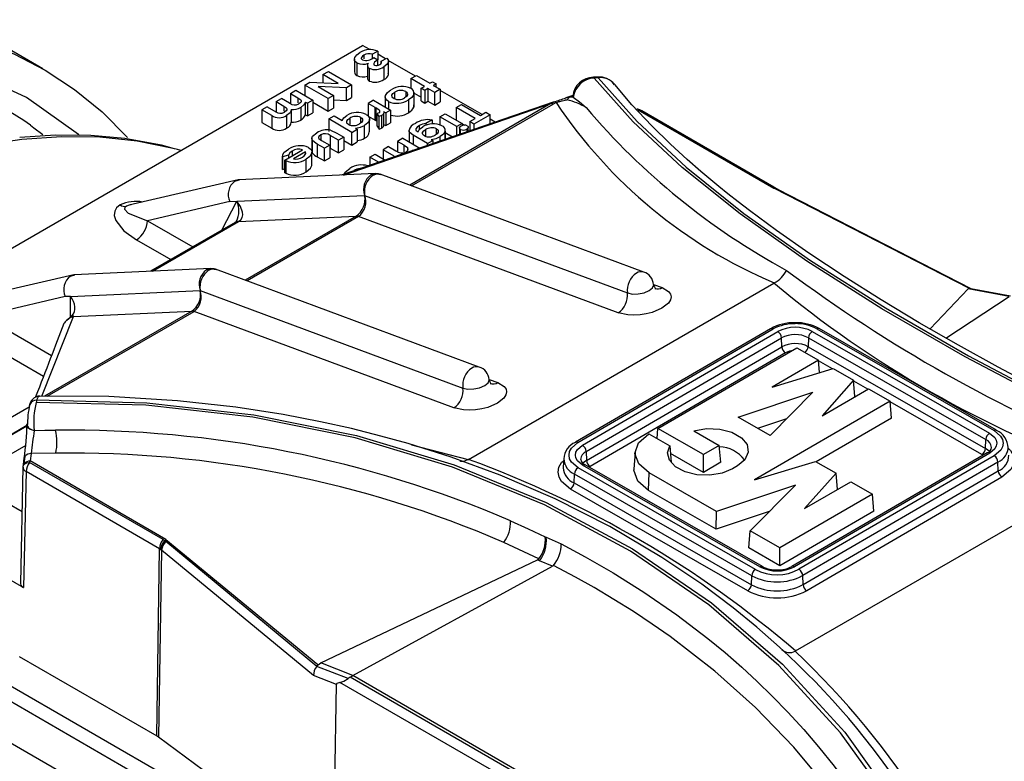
# Model space of a CAD drawing. Header units: inches. Extents: x 0 to 44, y 0 to 34.
# Tile 12 of 18: x 31.4 to 35.2, y 28.3 to 31.1. Entities that reach past the tile are written whole.
import ezdxf

# ---------------------------------------------------------------- set-up
doc = ezdxf.new("R2010")
doc.units = ezdxf.units.IN
doc.header["$LTSCALE"] = 4
doc.header["$MEASUREMENT"] = 0

msp = doc.modelspace()

# ---------------------------------------------------------------- linework, layer by layer
for p, q in [((31.4985, 30.914), (31.1226, 31.131)), ((30.1163, 29.5038), (32.7137, 31.0032)), ((32.7414, 30.9872), (32.7137, 31.0032)), ((32.772, 30.9813), (32.7516, 30.9696)), ((32.772, 30.9813), (32.772, 30.9486)), ((32.6833, 30.9509), (32.6833, 30.9027)), ((32.6929, 30.9367), (32.6929, 30.8885)), ((32.719, 30.9664), (32.719, 30.952)), ((32.7516, 30.9547), (32.7516, 30.9696)), ((32.7572, 30.9571), (32.772, 30.9486)), ((32.8014, 30.9525), (32.772, 30.9695)), ((32.772, 30.9278), (32.772, 30.9486)), ((32.7856, 30.9434), (32.806, 30.9552)), ((32.7856, 30.9364), (32.7856, 30.9434)), ((32.9154, 30.8868), (32.8119, 30.9465)), ((32.8126, 30.9413), (32.8126, 30.9456)), ((32.8127, 30.8928), (32.8127, 30.9411)), ((32.5637, 30.8925), (32.5841, 30.9043)), ((32.5841, 30.9043), (32.6725, 30.8533)), ((32.7328, 30.9261), (32.7328, 30.8778)), ((32.7397, 30.9162), (32.7397, 30.868)), ((32.7953, 30.9215), (32.7953, 30.8733)), ((32.4946, 30.8526), (32.5137, 30.8637)), ((32.5137, 30.8637), (32.6217, 30.859)), ((32.6217, 30.859), (32.5637, 30.8925)), ((32.5637, 30.8925), (32.5637, 30.8615)), ((32.8127, 30.8928), (32.812, 30.8974)), ((32.8984, 30.877), (32.9188, 30.8887)), ((32.9494, 30.8475), (32.8984, 30.877)), ((32.8984, 30.877), (32.8984, 30.8398)), ((32.9188, 30.8887), (32.9698, 30.8593)), ((32.9698, 30.8593), (32.98, 30.8652)), ((32.98, 30.8652), (32.9936, 30.8573)), ((33.6081, 30.8828), (33.593, 30.882)), ((33.6098, 30.88), (33.5947, 30.8791)), ((32.4397, 30.8209), (32.4601, 30.8327)), ((32.4601, 30.8327), (32.5247, 30.7954)), ((32.4946, 30.8526), (32.4946, 30.8128)), ((32.583, 30.8016), (32.4946, 30.8526)), ((32.6535, 30.8423), (32.5452, 30.8469)), ((32.5452, 30.8469), (32.6034, 30.8134)), ((32.6725, 30.8533), (32.6535, 30.8423)), ((32.6535, 30.7941), (32.6535, 30.8423)), ((32.6725, 30.8533), (32.6725, 30.805)), ((32.8369, 30.7999), (32.8369, 30.8257)), ((32.8782, 30.8279), (32.8782, 30.8071)), ((32.9099, 30.7775), (32.9099, 30.8257)), ((32.9369, 30.8403), (32.9494, 30.8475)), ((32.9505, 30.8325), (32.9369, 30.8403)), ((32.9369, 30.7921), (32.9369, 30.8403)), ((32.963, 30.8397), (32.9505, 30.8325)), ((32.9505, 30.8325), (32.9505, 30.7843)), ((32.9891, 30.8246), (32.963, 30.8397)), ((32.963, 30.8397), (32.963, 30.7915)), ((32.9936, 30.8573), (32.9834, 30.8514)), ((32.9834, 30.8514), (33.0095, 30.8364)), ((33.0095, 30.8364), (32.9891, 30.8246)), ((32.9891, 30.7764), (32.9891, 30.8246)), ((32.9936, 30.8456), (32.9936, 30.8573)), ((33.0095, 30.8364), (33.0095, 30.7882)), ((33.1687, 30.7405), (33.0095, 30.8324)), ((32.3853, 30.7895), (32.4057, 30.8013)), ((32.3853, 30.7895), (32.4142, 30.7729)), ((32.3853, 30.7895), (32.3853, 30.7504)), ((32.4367, 30.7834), (32.4057, 30.8013)), ((32.4397, 30.8209), (32.4682, 30.8045)), ((32.4397, 30.8209), (32.4397, 30.7819)), ((32.4682, 30.8045), (32.4682, 30.7845)), ((32.4966, 30.7881), (32.5043, 30.7837)), ((32.4966, 30.7399), (32.4966, 30.7881)), ((32.5247, 30.7954), (32.5043, 30.7837)), ((32.5247, 30.7954), (32.5247, 30.7472)), ((32.5247, 30.787), (32.583, 30.7534)), ((32.6034, 30.8134), (32.583, 30.8016)), ((32.583, 30.7534), (32.583, 30.8016)), ((32.6034, 30.8134), (32.6034, 30.7651)), ((32.6034, 30.7962), (32.6535, 30.7941)), ((33.4436, 30.7887), (32.6334, 30.5103)), ((32.6535, 30.7941), (32.6725, 30.805)), ((32.7558, 30.7947), (32.7354, 30.7829)), ((32.7558, 30.7947), (32.8204, 30.7574)), ((32.8008, 30.8073), (32.8008, 30.7687)), ((32.8124, 30.79), (32.8124, 30.762)), ((32.8894, 30.7959), (32.8894, 30.7476)), ((32.9092, 30.8173), (32.9092, 30.7691)), ((32.9099, 30.8221), (32.9369, 30.8065)), ((32.9369, 30.7921), (32.9505, 30.7843)), ((32.9505, 30.7843), (32.963, 30.7915)), ((32.963, 30.7915), (32.9891, 30.7764)), ((32.9891, 30.7764), (33.0095, 30.7882)), ((33.4304, 30.7819), (33.4428, 30.7884)), ((33.5141, 30.8129), (33.4873, 30.8037)), ((33.502, 30.8065), (33.5141, 30.8106)), ((33.5144, 30.8072), (33.502, 30.8065)), ((33.5141, 30.8106), (33.5144, 30.8072)), ((32.3513, 30.7699), (32.3309, 30.7581)), ((32.3685, 30.7365), (32.3309, 30.7581)), ((32.3309, 30.7581), (32.3309, 30.7099)), ((32.3513, 30.7699), (32.3838, 30.7512)), ((32.4142, 30.7729), (32.4142, 30.753)), ((32.4426, 30.76), (32.4426, 30.7118)), ((32.4788, 30.7676), (32.4788, 30.7194)), ((32.5043, 30.7837), (32.5043, 30.7354)), ((32.583, 30.7534), (32.6034, 30.7651)), ((32.6412, 30.5107), (33.4304, 30.7819)), ((32.7616, 30.7678), (32.7354, 30.7829)), ((32.7354, 30.7829), (32.7354, 30.7347)), ((32.7616, 30.7678), (32.7648, 30.766)), ((32.7616, 30.7196), (32.7616, 30.7678)), ((32.7648, 30.766), (32.7648, 30.7178)), ((32.7944, 30.7515), (32.8023, 30.7469)), ((32.8204, 30.7574), (32.8023, 30.7469)), ((32.8204, 30.7574), (32.8204, 30.7092)), ((33.4304, 30.7819), (32.8937, 30.472)), ((32.9003, 30.4696), (33.4388, 30.7804)), ((32.9092, 30.7691), (32.9096, 30.7775)), ((33.0702, 30.7673), (33.0906, 30.7791)), ((33.1427, 30.7255), (33.0702, 30.7673)), ((33.0702, 30.7673), (33.0702, 30.7197)), ((33.0906, 30.7791), (33.1631, 30.7373)), ((33.1631, 30.7373), (33.1835, 30.749)), ((33.1835, 30.749), (33.1993, 30.7399)), ((33.4509, 30.7857), (33.4388, 30.7804)), ((33.7581, 30.7611), (33.7579, 30.7612)), ((33.7657, 30.7596), (33.76, 30.7612)), ((33.763, 30.7589), (34.279, 30.4609)), ((33.7685, 30.7578), (33.763, 30.7589)), ((33.7685, 30.7578), (33.765, 30.7597)), ((33.7685, 30.7578), (34.2762, 30.4647)), ((34.279, 30.464), (33.7761, 30.7544)), ((32.3685, 30.7365), (32.3685, 30.6882)), ((32.4255, 30.7368), (32.4255, 30.6886)), ((32.4966, 30.7399), (32.5043, 30.7354)), ((32.5043, 30.7354), (32.5247, 30.7472)), ((32.5854, 30.7238), (32.6058, 30.7355)), ((32.6738, 30.6727), (32.5854, 30.7238)), ((32.5854, 30.7238), (32.5854, 30.6755)), ((32.6058, 30.7355), (32.6369, 30.7176)), ((32.6654, 30.7268), (32.6654, 30.7027)), ((32.7074, 30.7085), (32.7074, 30.7292)), ((32.7354, 30.7347), (32.7616, 30.7196)), ((32.7404, 30.6749), (32.7404, 30.7231)), ((32.7616, 30.7196), (32.7648, 30.7178)), ((32.7648, 30.7178), (32.7696, 30.7148)), ((32.7768, 30.7466), (32.7696, 30.7441)), ((32.7769, 30.7328), (32.7696, 30.7441)), ((32.7696, 30.6959), (32.7696, 30.7441)), ((32.7864, 30.7364), (32.7769, 30.7328)), ((32.7769, 30.6846), (32.7769, 30.7328)), ((32.7864, 30.7364), (32.7864, 30.6882)), ((32.7949, 30.6977), (32.7949, 30.7459)), ((32.8023, 30.7469), (32.8023, 30.6987)), ((32.9787, 30.7198), (32.9554, 30.7063)), ((32.9787, 30.7198), (32.9787, 30.7048)), ((33.0085, 30.7318), (33.0289, 30.7435)), ((33.0085, 30.7318), (33.0085, 30.7016)), ((33.0731, 30.6945), (33.0085, 30.7318)), ((33.0289, 30.7435), (33.0935, 30.7062)), ((33.1223, 30.7137), (33.1427, 30.7255)), ((33.1223, 30.7137), (33.1223, 30.6783)), ((33.1381, 30.7045), (33.1223, 30.7137)), ((33.1993, 30.7399), (33.1381, 30.7045)), ((33.1993, 30.7048), (33.1993, 30.7399)), ((33.2189, 30.7115), (33.1993, 30.7228)), ((32.3309, 30.7099), (32.3685, 30.6882)), ((32.5924, 30.681), (32.6161, 30.6702)), ((32.6738, 30.6727), (32.6942, 30.6845)), ((32.6869, 30.6887), (32.6942, 30.6845)), ((32.6942, 30.6845), (32.6942, 30.6363)), ((32.7217, 30.6509), (32.7217, 30.6991)), ((32.7696, 30.6959), (32.7769, 30.6846)), ((32.7769, 30.6846), (32.7864, 30.6882)), ((32.7944, 30.7033), (32.8023, 30.6987)), ((32.8023, 30.6987), (32.8204, 30.7092)), ((32.891, 30.679), (32.891, 30.6363)), ((32.9303, 30.6834), (32.9303, 30.6984)), ((32.9538, 30.6832), (32.9538, 30.6598)), ((32.9554, 30.7063), (32.9554, 30.6994)), ((32.9958, 30.6663), (32.9958, 30.6863)), ((33.0281, 30.6768), (33.0281, 30.646)), ((33.0283, 30.6834), (33.0283, 30.6842)), ((33.0283, 30.646), (33.0283, 30.679)), ((33.0935, 30.7062), (33.0731, 30.6945)), ((33.0731, 30.6614), (33.0731, 30.6945)), ((33.0833, 30.6899), (33.0833, 30.6649)), ((33.0872, 30.6663), (33.0872, 30.6837)), ((33.0935, 30.7062), (33.0935, 30.6977)), ((33.0935, 30.7056), (33.1028, 30.7003)), ((33.1105, 30.6847), (33.1105, 30.6743)), ((33.1162, 30.6762), (33.1162, 30.6918)), ((33.1381, 30.7045), (33.1381, 30.6838)), ((32.5218, 30.6537), (32.5218, 30.6055)), ((32.5224, 30.6432), (32.5224, 30.595)), ((32.5475, 30.6499), (32.558, 30.6423)), ((32.5549, 30.663), (32.5549, 30.6445)), ((32.558, 30.6423), (32.5895, 30.6241)), ((32.6224, 30.643), (32.5914, 30.6609)), ((32.5914, 30.6609), (32.5914, 30.6127)), ((32.6161, 30.6702), (32.6428, 30.6548)), ((32.6428, 30.6548), (32.6224, 30.643)), ((32.6224, 30.5948), (32.6224, 30.643)), ((32.6428, 30.6548), (32.6428, 30.6066)), ((32.6428, 30.6424), (32.6738, 30.6245)), ((32.6738, 30.6245), (32.6738, 30.6727)), ((32.6738, 30.6245), (32.6942, 30.6363)), ((32.8671, 30.6501), (32.8467, 30.6383)), ((32.8724, 30.6235), (32.8467, 30.6383)), ((32.8467, 30.6383), (32.8467, 30.5993)), ((32.8671, 30.6501), (32.9317, 30.6128)), ((32.9616, 30.6301), (32.9065, 30.6619)), ((32.9065, 30.6619), (32.9065, 30.6274)), ((32.9616, 30.6301), (32.982, 30.6419)), ((32.9748, 30.646), (32.982, 30.6419)), ((32.982, 30.6419), (32.982, 30.6301)), ((33.0098, 30.6397), (33.0098, 30.6566)), ((33.0283, 30.6721), (33.0566, 30.6558)), ((32.0228, 30.6044), (32.01, 30.6078)), ((32.4191, 30.5676), (32.4859, 30.6061)), ((32.4463, 30.6016), (32.4463, 30.5833)), ((32.5691, 30.6123), (32.542, 30.628)), ((32.542, 30.628), (32.542, 30.5797)), ((32.5895, 30.6241), (32.5691, 30.6123)), ((32.5691, 30.5641), (32.5691, 30.6123)), ((32.5895, 30.6241), (32.5895, 30.5758)), ((32.5895, 30.6136), (32.5914, 30.6127)), ((32.5914, 30.6127), (32.6224, 30.5948)), ((32.6224, 30.5948), (32.6428, 30.6066)), ((32.8127, 30.6187), (32.7923, 30.6069)), ((32.8347, 30.5825), (32.7923, 30.6069)), ((32.7923, 30.6069), (32.7923, 30.5724)), ((32.8127, 30.6187), (32.8408, 30.6025)), ((32.8724, 30.6235), (32.8847, 30.6153)), ((32.8724, 30.5983), (32.8724, 30.6235)), ((32.8847, 30.6153), (32.8847, 30.603)), ((32.9061, 30.604), (32.9043, 30.6051)), ((32.9043, 30.6051), (32.9043, 30.6034)), ((32.9616, 30.6231), (32.9616, 30.6301)), ((32.4092, 30.5826), (32.4092, 30.5343)), ((32.4331, 30.5862), (32.4093, 30.5797)), ((32.4093, 30.5315), (32.4093, 30.5797)), ((32.4221, 30.5658), (32.4191, 30.5676)), ((32.4191, 30.5194), (32.4191, 30.5676)), ((32.4221, 30.5658), (32.4221, 30.5176)), ((32.4331, 30.5862), (32.4331, 30.5756)), ((32.4973, 30.5983), (32.4519, 30.5721)), ((32.4973, 30.5892), (32.4973, 30.5983)), ((32.5001, 30.5229), (32.5001, 30.5712)), ((32.5212, 30.549), (32.5212, 30.5972)), ((32.542, 30.5797), (32.5691, 30.5641)), ((32.5691, 30.5641), (32.5895, 30.5758)), ((32.742, 30.5779), (32.7624, 30.5897)), ((32.7748, 30.5589), (32.742, 30.5779)), ((32.742, 30.5779), (32.742, 30.5477)), ((32.7624, 30.5897), (32.8004, 30.5677)), ((32.8347, 30.5795), (32.8347, 30.5825)), ((32.4097, 30.5343), (32.4093, 30.5315)), ((32.4093, 30.5315), (32.4191, 30.5342)), ((32.6804, 30.528), (32.6804, 30.5265)), ((32.2411, 30.492), (31.8258, 30.3959)), ((32.2289, 30.4874), (32.246, 30.4925)), ((32.763, 30.5163), (32.2425, 30.4924)), ((32.4191, 30.5194), (32.4221, 30.5176)), ((33.7838, 30.1418), (32.7806, 30.514)), ((34.2762, 30.4647), (34.2827, 30.4611)), ((34.279, 30.4609), (34.2827, 30.4611)), ((35.0206, 30.0803), (34.279, 30.4609)), ((34.2835, 30.4607), (34.279, 30.4609)), ((34.2827, 30.4611), (34.2835, 30.4607)), ((34.2827, 30.4611), (34.2869, 30.4597)), ((34.2886, 30.458), (34.2835, 30.4607)), ((34.2835, 30.4607), (34.2876, 30.4593)), ((34.2886, 30.458), (35.028, 30.0789)), ((32.2364, 30.4108), (32.7222, 30.4331)), ((32.7222, 30.4331), (33.7215, 30.0623)), ((31.8343, 30.3975), (31.8264, 30.396)), ((32.2091, 30.4095), (31.8958, 30.3371)), ((32.1784, 30.3007), (32.2364, 30.4108)), ((32.2091, 30.4095), (32.2364, 30.4108)), ((31.8958, 30.3371), (32.0686, 30.2373)), ((32.2428, 30.3341), (32.6904, 30.3547)), ((32.6904, 30.3547), (32.2681, 30.1109)), ((32.6988, 30.3532), (32.2747, 30.1084)), ((33.687, 29.9865), (32.6988, 30.3532)), ((32.2299, 30.3304), (31.908, 30.1446)), ((31.9152, 30.1449), (32.2428, 30.3341)), ((32.2342, 30.3351), (32.2299, 30.3304)), ((31.8541, 30.2647), (31.9851, 30.1891)), ((32.1374, 30.1551), (31.6169, 30.1312)), ((33.1582, 29.7806), (32.155, 30.1529)), ((31.6155, 30.1308), (31.2002, 30.0348)), ((31.6033, 30.1262), (31.6204, 30.1314)), ((33.1172, 29.4299), (34.2784, 30.1002)), ((33.8213, 30.0951), (33.8541, 30.0829)), ((34.2784, 30.1002), (34.2799, 30.101)), ((34.8729, 29.9254), (35.0181, 30.0777)), ((35.1736, 30.0493), (35.0181, 30.0777)), ((35.0227, 30.0792), (35.0206, 30.0803)), ((35.0227, 30.0792), (35.028, 30.0789)), ((35.028, 30.0789), (35.1788, 30.0516)), ((31.5835, 30.0484), (31.2702, 29.9759)), ((31.6033, 30.0493), (31.5835, 30.0484)), ((31.6033, 30.0493), (32.0966, 30.072)), ((31.6033, 29.9715), (31.6033, 30.0493)), ((32.0966, 30.072), (33.0959, 29.7011)), ((34.9331, 29.8909), (35.1736, 30.0493)), ((31.2702, 29.9759), (31.5313, 29.8252)), ((31.4947, 29.67), (31.6148, 29.9728)), ((32.0648, 29.9935), (31.5044, 29.67)), ((31.5151, 29.6699), (32.0731, 29.9921)), ((31.6095, 29.9769), (31.6033, 29.9715)), ((31.6148, 29.9728), (31.6095, 29.9769)), ((31.6148, 29.9728), (32.0648, 29.9935)), ((33.0614, 29.6253), (32.0731, 29.9921)), ((34.2662, 29.9266), (33.5236, 29.4947)), ((33.5335, 29.4938), (34.2761, 29.9256)), ((34.4418, 29.926), (35.1164, 29.5394)), ((35.1262, 29.5404), (34.4516, 29.927)), ((31.2285, 29.9036), (31.501, 29.7462)), ((33.5508, 29.4839), (34.2934, 29.9157)), ((33.5648, 29.4598), (34.3074, 29.8916)), ((34.2934, 29.9157), (34.2937, 29.9158)), ((34.3089, 29.8578), (34.3074, 29.8916)), ((34.4108, 29.8918), (34.4093, 29.858)), ((34.4108, 29.8918), (35.0853, 29.5053)), ((34.4247, 29.916), (35.0992, 29.5294)), ((33.5663, 29.4259), (34.3089, 29.8578)), ((33.8379, 29.5473), (34.3659, 29.8543)), ((34.3659, 29.8543), (34.4481, 29.8073)), ((34.4093, 29.858), (35.0838, 29.4714)), ((34.3229, 29.8345), (33.5802, 29.4027)), ((34.4481, 29.8073), (34.2721, 29.7049)), ((34.2721, 29.7049), (34.5043, 29.775)), ((34.4524, 29.7594), (34.4481, 29.8073)), ((34.5012, 29.7741), (34.4483, 29.8044)), ((34.5043, 29.775), (34.5821, 29.7304)), ((33.1957, 29.7339), (33.2285, 29.7218)), ((34.5821, 29.7304), (34.4623, 29.5959)), ((34.587, 29.6684), (34.5821, 29.7304)), ((34.636, 29.6969), (34.5823, 29.7276)), ((34.1435, 29.5902), (34.4273, 29.6853)), ((34.4273, 29.6853), (34.2646, 29.5209)), ((34.4623, 29.5959), (34.6383, 29.6982)), ((34.6383, 29.6982), (34.7205, 29.6511)), ((31.4459, 29.6285), (30.6731, 29.1823)), ((31.4749, 29.6555), (31.4733, 29.6466)), ((31.4751, 29.6555), (31.4749, 29.6555)), ((34.7205, 29.6511), (34.2053, 29.3516)), ((34.7263, 29.5869), (34.7205, 29.6511)), ((35.07, 29.4481), (34.7207, 29.6483)), ((34.2646, 29.5209), (34.1435, 29.5902)), ((30.7009, 29.1341), (31.4377, 29.5595)), ((31.4376, 29.5562), (30.7009, 29.1309)), ((31.4376, 29.5615), (31.4377, 29.5625)), ((31.4377, 29.5625), (31.4379, 29.5644)), ((31.4379, 29.565), (31.4379, 29.5644)), ((31.4384, 29.5598), (31.4392, 29.5603)), ((31.4391, 29.557), (31.4388, 29.5569)), ((34.2173, 29.5479), (34.3281, 29.585)), ((34.7263, 29.5869), (34.4399, 29.4204)), ((33.8036, 29.5274), (33.883, 29.4818)), ((33.8345, 29.5096), (33.8379, 29.5473)), ((34.0109, 29.4482), (33.8379, 29.5473)), ((33.974, 29.5387), (34.071, 29.4831)), ((35.1262, 29.5404), (35.1259, 29.5405)), ((31.4329, 29.4828), (31.229, 29.365)), ((32.901, 29.4855), (33.1159, 29.429)), ((33.883, 29.4818), (33.8878, 29.4181)), ((34.071, 29.4831), (34.0109, 29.4482)), ((34.0768, 29.4189), (34.071, 29.4831)), ((35.0838, 29.4714), (35.0853, 29.5053)), ((31.4295, 29.4412), (31.4255, 29.4127)), ((31.4541, 29.4521), (31.4501, 29.4237)), ((31.5471, 29.4535), (31.4541, 29.4521)), ((33.5648, 29.4598), (33.5663, 29.4259)), ((33.7506, 29.457), (33.7465, 29.3926)), ((34.0109, 29.3805), (33.8852, 29.4526)), ((34.0109, 29.3805), (34.0109, 29.4482)), ((35.0898, 29.4546), (34.3471, 29.0227)), ((35.0997, 29.4536), (34.357, 29.0218)), ((35.117, 29.4437), (34.3743, 29.0119)), ((31.4226, 29.3996), (31.4229, 29.402)), ((31.4229, 29.402), (31.4234, 29.4053)), ((31.424, 29.4097), (31.4274, 29.4338)), ((31.4476, 29.4179), (31.4501, 29.4237)), ((31.9552, 29.1248), (31.4476, 29.4179)), ((31.9662, 29.1258), (31.4501, 29.4237)), ((33.1159, 29.429), (33.1172, 29.4299)), ((33.4799, 29.433), (33.4778, 29.4)), ((34.2258, 29.0215), (33.5513, 29.4081)), ((34.2356, 29.0225), (33.5611, 29.4091)), ((34.0768, 29.4189), (34.0109, 29.3805)), ((34.14, 29.4047), (34.1215, 29.3939)), ((34.2053, 29.3516), (34.4375, 29.4217)), ((35.1309, 29.4196), (34.3883, 28.9878)), ((34.4375, 29.4217), (34.5154, 29.3771)), ((35.1324, 29.3858), (35.1309, 29.4196)), ((31.4226, 29.3996), (31.4128, 28.9593)), ((31.4342, 29.3832), (31.4243, 28.943)), ((31.9418, 29.0901), (31.4342, 29.3832)), ((33.4778, 29.4), (33.4777, 29.3983)), ((33.5187, 29.3401), (33.5202, 29.374)), ((34.1948, 28.9874), (33.5202, 29.374)), ((34.2086, 29.0115), (33.5341, 29.3981)), ((33.8016, 29.3121), (33.8045, 29.3781)), ((34.0604, 29.2314), (33.8045, 29.3781)), ((34.3613, 28.7017), (35.5398, 29.382)), ((34.3898, 28.954), (35.1324, 29.3858)), ((34.5154, 29.3771), (34.3956, 29.2426)), ((34.5203, 29.3151), (34.5154, 29.3771)), ((33.5187, 29.3401), (34.1933, 28.9535)), ((34.3606, 29.332), (34.0604, 29.2314)), ((34.1885, 29.158), (34.3606, 29.332)), ((34.3956, 29.2426), (34.5716, 29.3449)), ((35.1464, 29.3626), (34.4038, 28.9307)), ((34.5716, 29.3449), (34.6537, 29.2978)), ((34.1794, 28.9303), (33.5049, 29.3168)), ((34.0598, 29.1642), (33.8016, 29.3121)), ((34.6537, 29.2978), (34.3017, 29.0931)), ((34.6596, 29.2335), (34.6537, 29.2978)), ((31.4189, 29.2301), (31.3622, 29.2628)), ((34.2614, 29.2317), (34.0598, 29.1642)), ((34.0598, 29.1642), (34.0604, 29.2314)), ((34.6596, 29.2335), (34.3018, 29.0255)), ((31.0706, 29.1472), (31.4243, 28.943)), ((34.1833, 29.0933), (34.1885, 29.158)), ((34.3017, 29.0931), (34.1885, 29.158)), ((31.961, 29.1207), (31.9552, 29.1248)), ((31.961, 29.1207), (31.9662, 29.1258)), ((31.9616, 29.1203), (31.961, 29.1207)), ((31.9662, 29.1258), (31.9616, 29.1203)), ((31.9616, 29.1203), (31.966, 29.1172)), ((32.5398, 28.6425), (31.966, 29.1172)), ((31.9662, 29.1258), (32.5441, 28.6506)), ((33.385, 29.0519), (33.2513, 29.1144)), ((33.4122, 29.1337), (33.4692, 29.1086)), ((31.9311, 28.3789), (31.9418, 29.0901)), ((31.9498, 29.0845), (31.9379, 28.3745)), ((31.9418, 29.0901), (31.9461, 29.0874)), ((31.9461, 29.0874), (31.9468, 29.0869)), ((31.9468, 29.0869), (31.9498, 29.0845)), ((32.5277, 28.608), (31.9498, 29.0845)), ((34.3018, 29.0255), (34.1833, 29.0933)), ((34.3018, 29.0255), (34.3017, 29.0931)), ((32.5556, 28.6561), (33.3793, 29.0475)), ((33.3873, 29.0445), (33.3793, 29.0475)), ((33.4371, 29.0243), (33.3873, 29.0445)), ((33.4411, 29.0265), (33.4404, 29.0268)), ((32.6774, 28.6083), (33.4371, 29.0243)), ((34.1933, 28.9535), (34.1948, 28.9874)), ((34.3898, 28.954), (34.3883, 28.9878)), ((34.4038, 28.9307), (34.4033, 28.9305)), ((30.6174, 28.7901), (32.4309, 27.7432)), ((34.3613, 28.7017), (34.3596, 28.7009)), ((31.4084, 28.6807), (31.9311, 28.3789)), ((32.6774, 28.6083), (32.5556, 28.6561)), ((32.5398, 28.6425), (32.5458, 28.6493)), ((32.6596, 28.5973), (32.5398, 28.6425)), ((32.4703, 27.9359), (31.3172, 28.6016)), ((32.6151, 28.5746), (32.5277, 28.608)), ((34.8281, 27.3131), (32.628, 28.5821)), ((32.667, 28.6019), (32.6596, 28.5973)), ((32.667, 28.6019), (32.6773, 28.6083)), ((34.8415, 27.3478), (32.667, 28.6019)), ((34.8472, 27.3546), (32.6773, 28.6083)), ((32.6773, 28.6083), (32.6774, 28.6083)), ((32.4342, 27.8978), (31.2916, 28.5574)), ((32.604, 27.8812), (32.6151, 28.5746)), ((32.604, 27.8812), (31.9379, 28.3745))]:
    msp.add_line(p, q)
at = {"flags": 128}
for points in [[(30.3984, 31.0563), (30.553, 31.0819), (30.704, 31.0948), (30.8509, 31.0952), (30.9932, 31.0829), (31.1304, 31.0581), (31.2619, 31.0208), (31.3874, 30.9712), (31.5064, 30.9094), (31.6185, 30.8356), (31.7232, 30.7502), (31.82, 30.6536)], [(31.6377, 30.661), (31.6342, 30.6647), (31.4363, 30.8059), (31.2151, 30.9067), (30.9748, 30.9656), (30.7691, 30.9793)], [(32.6929, 30.9367), (32.6872, 30.9411), (32.684, 30.9464), (32.6833, 30.9516), (32.6847, 30.9574), (32.6922, 30.9676), (32.7042, 30.9763)], [(32.719, 30.9664), (32.7135, 30.9625), (32.71, 30.9579), (32.7093, 30.9552), (32.7095, 30.9528), (32.7109, 30.9504), (32.7135, 30.9484)], [(32.772, 30.9486), (32.7598, 30.9394), (32.7566, 30.934), (32.7568, 30.9311), (32.7576, 30.9297), (32.7591, 30.9286)], [(32.7795, 30.9307), (32.7833, 30.9335), (32.7858, 30.9366), (32.7867, 30.94), (32.7864, 30.9417), (32.7856, 30.9434)], [(32.8127, 30.9411), (32.8069, 30.9304), (32.7953, 30.9215)], [(32.806, 30.9552), (32.8116, 30.9485), (32.8127, 30.9411)], [(32.7333, 30.8778), (32.7331, 30.8759), (32.7353, 30.8716), (32.7397, 30.868)], [(33.593, 30.882), (33.5932, 30.882), (33.594, 30.8811), (33.5947, 30.8791)], [(37.3409, 28.8172), (36.9174, 28.9659), (36.5041, 29.1234), (36.1013, 29.2895), (35.7149, 29.4621), (35.3486, 29.6396), (35.006, 29.8201), (34.6894, 30.0026), (34.404, 30.1838), (34.1508, 30.3628), (33.93, 30.5395), (33.7435, 30.7127), (33.5947, 30.8791)], [(33.6081, 30.8825), (33.6083, 30.8828), (33.6098, 30.88)], [(33.6098, 30.88), (33.7584, 30.7139), (33.9447, 30.5411), (34.1651, 30.3648), (34.4178, 30.1862), (34.7029, 30.0054), (35.0189, 29.8234), (35.3596, 29.644), (35.7213, 29.4688), (36.104, 29.2977), (36.5058, 29.1318), (36.9184, 28.9745), (37.3408, 28.8261)], [(32.8124, 30.79), (32.806, 30.7949), (32.8022, 30.8007), (32.8008, 30.8069), (32.8018, 30.813), (32.8093, 30.8246), (32.8224, 30.8344)], [(32.8329, 30.8017), (32.8292, 30.8044), (32.8268, 30.8074), (32.8257, 30.8106), (32.826, 30.8141), (32.8298, 30.8204), (32.8369, 30.8257)], [(32.8782, 30.8279), (32.8818, 30.8253), (32.8842, 30.8223), (32.8852, 30.8191), (32.885, 30.8157), (32.8812, 30.8094), (32.8742, 30.8041)], [(35.2878, 29.6983), (35.1325, 29.7802), (34.9805, 29.8637), (34.8315, 29.9492), (34.6863, 30.0363), (34.5463, 30.1245), (34.4118, 30.2136), (34.2882, 30.3002), (34.1864, 30.3756), (34.1429, 30.4089), (34.1042, 30.4395), (34.0697, 30.4672), (34.0392, 30.4923), (34.0009, 30.5246), (33.949, 30.5698), (33.8858, 30.6275), (33.8145, 30.697), (33.7388, 30.7773), (33.6735, 30.8552)], [(32.4682, 30.8045), (32.4759, 30.7993), (32.4789, 30.7964), (32.4804, 30.793), (32.4803, 30.7898), (32.4789, 30.7867), (32.472, 30.7807)], [(32.4966, 30.7881), (32.4908, 30.7769), (32.4788, 30.7676)], [(32.9092, 30.8173), (32.9022, 30.8057), (32.8894, 30.7959)], [(33.4509, 30.7857), (33.456, 30.7876), (33.4615, 30.7895), (33.4616, 30.7895), (33.4624, 30.7898), (33.4647, 30.7905), (33.4734, 30.7929), (33.474, 30.7931), (33.4852, 30.7956), (33.4865, 30.7958), (33.4872, 30.7959), (33.4873, 30.7959), (33.4874, 30.7959), (33.4874, 30.7959), (33.4874, 30.7959), (33.4874, 30.7959), (33.4874, 30.7959), (33.4874, 30.7959), (33.4873, 30.7959), (33.4872, 30.7959), (33.4872, 30.7959), (33.4871, 30.7959), (33.4871, 30.7959), (33.4871, 30.7959), (33.4871, 30.7959), (33.4871, 30.7959), (33.4872, 30.7959), (33.4872, 30.7959), (33.4921, 30.7959)], [(33.4873, 30.8037), (33.4915, 30.8051), (33.502, 30.8065)], [(33.5154, 30.8064), (33.5149, 30.8068), (33.5144, 30.8072)], [(33.5154, 30.8064), (33.539, 30.7888), (33.5642, 30.7668)], [(32.4142, 30.7729), (32.4219, 30.7677), (32.4248, 30.7647), (32.4262, 30.7614), (32.4259, 30.758), (32.4241, 30.7547), (32.4173, 30.7491)], [(32.4426, 30.76), (32.4425, 30.7567), (32.4418, 30.7535), (32.4383, 30.7474), (32.4255, 30.7368)], [(32.7768, 30.7466), (32.7784, 30.7477), (32.7794, 30.7489), (32.7802, 30.7518), (32.7795, 30.7546), (32.7774, 30.7572), (32.7648, 30.766)], [(32.7944, 30.7515), (32.795, 30.7495), (32.7951, 30.7474), (32.7939, 30.7434), (32.7909, 30.7396), (32.7864, 30.7364)], [(33.776, 30.7541), (33.7744, 30.7557), (33.7685, 30.7578)], [(32.6369, 30.7176), (32.6427, 30.7283), (32.6543, 30.7373)], [(32.661, 30.7024), (32.6572, 30.7051), (32.6547, 30.7082), (32.6538, 30.7114), (32.6542, 30.7149), (32.6582, 30.7214), (32.6654, 30.7268)], [(32.7074, 30.7292), (32.711, 30.7266), (32.7134, 30.7235), (32.7143, 30.7203), (32.714, 30.7169), (32.71, 30.7105), (32.7029, 30.7052)], [(32.7275, 30.7412), (32.7309, 30.739), (32.7339, 30.7366), (32.7383, 30.7313), (32.7403, 30.7257), (32.74, 30.7197), (32.7339, 30.7085), (32.7217, 30.6991)], [(31.4509, 30.6996), (31.4643, 30.6898), (31.4978, 30.6641)], [(32.6869, 30.6887), (32.7058, 30.6922), (32.7217, 30.6991)], [(32.9065, 30.6619), (32.8953, 30.6704), (32.8919, 30.6754), (32.891, 30.6807)], [(32.9303, 30.6984), (32.9224, 30.6931), (32.9171, 30.6868), (32.9164, 30.6831), (32.9169, 30.6815), (32.9179, 30.68), (32.9255, 30.6745)], [(32.9255, 30.6745), (32.9312, 30.6851), (32.9429, 30.6939)], [(32.9492, 30.6595), (32.9456, 30.6621), (32.9432, 30.6651), (32.9423, 30.6683), (32.9427, 30.6717), (32.9467, 30.678), (32.9538, 30.6832)], [(32.9958, 30.6863), (32.9993, 30.6836), (33.0015, 30.6806), (33.0023, 30.6774), (33.0017, 30.6739), (32.9976, 30.6677), (32.9905, 30.6625)], [(33.0281, 30.6768), (33.0219, 30.6659), (33.0098, 30.6566)], [(33.0872, 30.6837), (33.0852, 30.6852), (33.0839, 30.6868), (33.0833, 30.6886), (33.0833, 30.6905), (33.0851, 30.694), (33.0889, 30.697)], [(33.1124, 30.698), (33.1144, 30.6965), (33.1157, 30.6948), (33.1162, 30.6931), (33.1162, 30.6912), (33.1143, 30.6876), (33.1105, 30.6847)], [(32.01, 30.6078), (31.9943, 30.6118), (31.8575, 30.6393), (31.7155, 30.6541), (31.5687, 30.6564), (31.4178, 30.646), (31.2631, 30.6231)], [(31.9991, 30.6108), (31.9494, 30.6245), (31.8102, 30.6491), (31.6803, 30.6606), (31.5467, 30.6619), (31.41, 30.653)], [(32.5224, 30.6432), (32.5211, 30.6511), (32.5244, 30.6587), (32.5403, 30.6715)], [(32.542, 30.628), (32.5308, 30.635), (32.5224, 30.6432)], [(32.5549, 30.663), (32.5479, 30.657), (32.5466, 30.6535), (32.5467, 30.6517), (32.5475, 30.6499)], [(32.9748, 30.646), (32.9938, 30.6497), (33.0098, 30.6566)], [(32.4093, 30.5797), (32.4104, 30.588), (32.4151, 30.5959), (32.4322, 30.6091)], [(32.4463, 30.6016), (32.4374, 30.5946), (32.4331, 30.5862)], [(32.5088, 30.6152), (32.5154, 30.6103), (32.5196, 30.6047), (32.5212, 30.5988), (32.5204, 30.5924), (32.5132, 30.5809), (32.5001, 30.5712)], [(32.8787, 30.5979), (32.8814, 30.5997), (32.8838, 30.6017), (32.8868, 30.6061), (32.8871, 30.6108), (32.8847, 30.6153)], [(32.4856, 30.5785), (32.4927, 30.5835), (32.4974, 30.5894)], [(32.5001, 30.5229), (32.5165, 30.5365), (32.5211, 30.5471), (32.5208, 30.549)], [(32.6444, 30.5141), (32.6444, 30.5144), (32.6492, 30.5222), (32.6663, 30.5355)], [(32.7461, 30.5112), (32.7599, 30.516), (32.763, 30.5157)], [(32.7544, 30.5098), (32.7681, 30.5147), (32.7828, 30.5131)], [(32.7828, 30.5132), (32.7748, 30.5154), (32.7631, 30.5163)], [(34.2762, 30.4647), (34.2791, 30.464), (34.2815, 30.4629)], [(34.2872, 30.4597), (34.2845, 30.4612), (34.2815, 30.4629)], [(34.2924, 30.457), (34.2902, 30.4581), (34.2877, 30.4595)], [(35.0298, 30.0782), (34.7038, 30.2456), (34.2944, 30.4555)], [(31.792, 30.397), (31.7789, 30.3865), (31.7715, 30.3734), (31.77, 30.3569), (31.7756, 30.3383), (31.8064, 30.2991), (31.8541, 30.2647)], [(31.8159, 30.3919), (31.8125, 30.3894), (31.8102, 30.3866), (31.8092, 30.3803), (31.8221, 30.3658), (31.8958, 30.3371)], [(31.8264, 30.396), (31.8206, 30.3941), (31.8159, 30.3919)], [(32.2428, 30.3341), (32.251, 30.3409), (32.256, 30.3493), (32.2582, 30.3587), (32.2579, 30.3697), (32.2505, 30.391), (32.2364, 30.4108)], [(32.1205, 30.15), (32.1342, 30.1549), (32.1373, 30.1545)], [(32.1288, 30.1486), (32.1425, 30.1535), (32.1572, 30.1519)], [(32.1572, 30.152), (32.1492, 30.1543), (32.1374, 30.1551)], [(33.8541, 30.0829), (33.8785, 30.0683), (33.8855, 30.0583), (33.8878, 30.0472), (33.8852, 30.0357), (33.8777, 30.0241), (33.8528, 30.0042), (33.8163, 29.9886), (33.7934, 29.9827), (33.7696, 29.979), (33.7459, 29.9776), (33.7232, 29.9786), (33.687, 29.9865)], [(33.7215, 30.0623), (33.7404, 30.0583), (33.7628, 30.0586), (33.7852, 30.0631), (33.8043, 30.0712), (33.8172, 30.0815), (33.8218, 30.0927), (33.8217, 30.0947)], [(35.0227, 30.0792), (35.0199, 30.0787), (35.0181, 30.0777)], [(31.5897, 29.9594), (31.5964, 29.9656), (31.6033, 29.9715)], [(34.3445, 29.8419), (34.3387, 29.8408), (34.3229, 29.8345)], [(33.2285, 29.7218), (33.2529, 29.7071), (33.2599, 29.6971), (33.2621, 29.6861), (33.2595, 29.6745), (33.2521, 29.6629), (33.2272, 29.643), (33.1907, 29.6274), (33.1678, 29.6216), (33.144, 29.6179), (33.1203, 29.6165), (33.0976, 29.6175), (33.0614, 29.6253)], [(33.0959, 29.7011), (33.1148, 29.6971), (33.1372, 29.6974), (33.1596, 29.7019), (33.1787, 29.71), (33.1916, 29.7204), (33.1962, 29.7315), (33.1961, 29.7335)], [(31.4751, 29.6555), (31.4817, 29.6686), (31.4859, 29.6698)], [(34.3005, 28.7154), (34.2142, 28.7914), (34.1239, 28.8651), (34.0043, 28.955), (33.8532, 29.057), (33.6545, 29.1745), (33.4463, 29.2798), (33.2374, 29.3698), (33.0507, 29.4383), (32.8881, 29.4896), (32.7841, 29.5186), (32.6727, 29.5466), (32.5537, 29.573), (32.4124, 29.6001), (32.2318, 29.628), (32.0109, 29.6525), (31.7493, 29.6685), (31.4859, 29.6701)], [(35.0274, 27.4905), (34.8997, 27.8091), (34.7348, 28.1095), (34.5328, 28.3907), (34.2977, 28.6469), (34.0312, 28.8771), (33.7332, 29.0812), (33.406, 29.2567), (33.0562, 29.4002), (32.6866, 29.5113), (32.2972, 29.59), (31.8903, 29.6354), (31.4733, 29.6466)], [(31.4751, 29.6555), (31.8932, 29.6445), (32.3011, 29.5992), (32.6917, 29.5205), (33.0624, 29.4093), (33.4131, 29.2657), (33.7413, 29.09), (34.0414, 28.8849), (34.3112, 28.6518), (34.5482, 28.393), (34.7503, 28.111), (34.9151, 27.81), (35.0428, 27.4905)], [(31.4655, 29.5393), (31.4591, 29.5409), (31.4533, 29.5431), (31.4482, 29.5458), (31.444, 29.549), (31.4408, 29.5526), (31.4387, 29.5564), (31.4377, 29.5604), (31.4376, 29.5615)], [(31.4379, 29.565), (31.4386, 29.5573), (31.4393, 29.5562)], [(31.4655, 29.5399), (31.5061, 29.5403), (31.5466, 29.5404)], [(33.8045, 29.3781), (33.7647, 29.4123), (33.7505, 29.4526), (33.7641, 29.493), (33.8036, 29.5274)], [(33.974, 29.5387), (34.0225, 29.5467), (34.0729, 29.5446), (34.1189, 29.5326), (34.155, 29.5122), (34.1768, 29.4859), (34.1816, 29.4569), (34.1688, 29.4286), (34.14, 29.4047)], [(35.0992, 29.5294), (35.1188, 29.5128), (35.1246, 29.5024), (35.1266, 29.4916), (35.1248, 29.4807), (35.1191, 29.4703), (35.0997, 29.4536)], [(35.1164, 29.5394), (35.1412, 29.5185), (35.1485, 29.5053), (35.151, 29.4916), (35.1487, 29.4779), (35.1415, 29.4647), (35.117, 29.4437)], [(33.5341, 29.3981), (33.5093, 29.419), (33.502, 29.4322), (33.4995, 29.4459), (33.5018, 29.4596), (33.509, 29.4728), (33.5335, 29.4938)], [(33.5236, 29.4947), (33.5236, 29.4947), (33.5238, 29.4949)], [(33.5513, 29.4081), (33.5316, 29.4247), (33.5258, 29.4351), (33.5239, 29.4459), (33.5257, 29.4568), (33.5314, 29.4672), (33.5508, 29.4839)], [(34.1215, 29.3939), (34.0817, 29.3775), (34.0347, 29.3697), (33.9859, 29.3714), (33.9408, 29.3824), (33.9047, 29.4013), (33.8815, 29.4262), (33.874, 29.4541), (33.883, 29.4818)], [(35.0975, 29.4604), (35.0927, 29.4652), (35.0838, 29.4714)], [(35.1711, 29.4706), (35.1792, 29.4638), (35.189, 29.4462), (35.1924, 29.4274), (35.1892, 29.4086), (35.1796, 29.391), (35.1464, 29.3626)], [(31.4229, 29.402), (31.4242, 29.4075), (31.4293, 29.4125), (31.4377, 29.4161), (31.4476, 29.4179)], [(33.1159, 29.429), (33.0991, 29.4212), (33.0881, 29.4212), (33.0855, 29.4226)], [(33.5049, 29.3168), (33.4713, 29.3452), (33.4615, 29.3627), (33.458, 29.3815), (33.4613, 29.4003), (33.4708, 29.4179), (33.4794, 29.4252)], [(33.5663, 29.4259), (33.5575, 29.4197), (33.5527, 29.4148)], [(33.8016, 29.3121), (33.7608, 29.3472), (33.7464, 29.3885), (33.7477, 29.3926)], [(33.2773, 29.1963), (33.3436, 29.1664), (33.4092, 29.1351)], [(33.4092, 29.1351), (33.4107, 29.1344), (33.4122, 29.1337)], [(33.4692, 29.1086), (33.5615, 29.0593), (33.667, 28.9987), (33.7839, 28.9254), (33.9102, 28.8384), (34.0273, 28.7494), (34.0931, 28.6953), (34.1565, 28.6401), (34.2156, 28.5858), (34.2727, 28.5303), (34.3318, 28.4695), (34.3925, 28.4029), (34.4483, 28.3378), (34.5077, 28.2636), (34.57, 28.1799), (34.634, 28.0864), (34.6986, 27.9831), (34.7467, 27.8988), (34.7827, 27.831), (34.8235, 27.7482), (34.8703, 27.6436), (34.9104, 27.5438), (34.9366, 27.4717), (34.9513, 27.4284)], [(33.3793, 29.0475), (33.3826, 29.0495), (33.385, 29.0519)], [(33.4404, 29.0268), (33.4389, 29.0255), (33.4371, 29.0243)], [(34.9002, 27.3686), (34.8519, 27.5054), (34.8009, 27.6303), (34.7382, 27.7641), (34.6765, 27.8803), (34.6018, 28.0054), (34.5275, 28.1164), (34.4417, 28.2311), (34.3541, 28.3359), (34.2094, 28.487), (34.0545, 28.6253), (33.8842, 28.7564), (33.8163, 28.8038), (33.7448, 28.851), (33.6699, 28.8978), (33.5946, 28.9426), (33.5245, 28.982), (33.4411, 29.0265)], [(32.5458, 28.6493), (32.5502, 28.653), (32.5556, 28.6561)], [(32.5441, 28.6506), (32.5449, 28.65), (32.5458, 28.6493)], [(32.628, 28.5821), (32.6169, 28.5782), (32.6156, 28.5767), (32.6151, 28.5751), (32.6151, 28.5746)], [(32.628, 28.5821), (32.6424, 28.5873), (32.6596, 28.5973)]]:
    msp.add_lwpolyline(points, dxfattribs=at)
for centre, radius, start, end in [((32.7427, 30.9174), 0.0703, 65.4139, 123.1805), ((32.7158, 30.9861), 0.0544, 245.1628, 292.4212), ((32.7275, 30.992), 0.0458, 252.2046, 310.4391), ((32.7385, 30.9343), 0.0376, 69.627, 121.3289), ((32.745, 30.9271), 0.0121, 134.2883, 244.1252), ((30.7188, 29.6802), 1.2551, 54.3118, 77.1124), ((32.698, 30.9018), 0.0142, 176.1725, 248.9951), ((32.7626, 30.9701), 0.0585, 246.98, 303.9315), ((32.7673, 30.9483), 0.0213, 247.3242, 304.8041), ((32.7149, 30.9333), 0.0499, 243.8387, 290.9831), ((32.7623, 30.9247), 0.0611, 248.2783, 302.6331), ((32.7806, 30.9039), 0.034, 295.6755, 340.9476), ((33.5928, 30.8029), 0.0791, 89.8555, 175.4879), ((33.5999, 30.7939), 0.0854, 93.4622, 171.5567), ((33.6137, 30.8063), 0.0767, 39.8961, 94.226), ((33.6205, 30.8181), 0.0628, 34.8539, 99.8314), ((32.8655, 30.7661), 0.0808, 65.8728, 122.1865), ((32.8595, 30.79), 0.0422, 63.6745, 122.3543), ((32.8904, 30.8221), 0.0194, 345.5906, 65.3727), ((32.8453, 30.8658), 0.0827, 246.5481, 302.1892), ((32.8514, 30.8397), 0.0423, 243.9657, 302.5772), ((32.1758, 34.5484), 3.9677, 288.6229, 289.3013), ((33.444, 30.7787), 0.00981, 45.8703, 96.8846), ((33.5181, 30.7815), 0.0297, 122.8414, 151.0136), ((33.4497, 30.5871), 0.213, 57.5048, 78.5362), ((32.4021, 30.776), 0.0309, 233.4958, 299.342), ((32.4565, 30.8098), 0.0329, 233.0483, 297.966), ((32.4489, 30.8198), 0.0602, 263.9779, 299.7558), ((32.6944, 30.6713), 0.0773, 64.6741, 121.3169), ((32.8704, 30.785), 0.0419, 296.8849, 337.6411), ((33.431, 30.7606), 0.0213, 68.6563, 91.5784), ((35.01, 31.8292), 1.8761, 213.7931, 247.0976), ((35.6136, 32.5146), 2.6935, 220.4599, 241.4656), ((33.7591, 30.7569), 0.00432, 27.1575, 104.5593), ((32.3967, 30.7813), 0.053, 237.8429, 302.9383), ((32.4167, 30.713), 0.0259, 289.8701, 357.3065), ((32.4489, 30.7717), 0.0603, 263.995, 299.7386), ((32.4638, 30.7504), 0.0344, 295.7224, 342.2591), ((32.6886, 30.6899), 0.0436, 64.5497, 122.203), ((32.845, 30.8182), 0.0834, 252.8382, 302.1318), ((32.9625, 30.6374), 0.0839, 78.9177, 124.5065), ((32.3967, 30.7331), 0.0529, 237.8393, 302.9418), ((32.5782, 30.6113), 0.0712, 78.4565, 122.1851), ((32.6794, 30.7412), 0.043, 244.5857, 303.1376), ((32.714, 30.6755), 0.0258, 287.3772, 358.7981), ((32.7809, 30.7014), 0.0143, 292.831, 345.1539), ((32.9276, 30.6708), 0.038, 109.4309, 164.8654), ((32.9583, 30.6536), 0.0529, 93.1473, 122.0214), ((32.9833, 30.6294), 0.0761, 64.5668, 122.1066), ((32.9776, 30.6468), 0.0434, 65.234, 123.1319), ((33.0086, 30.6798), 0.0198, 351.4265, 68.0052), ((33.0979, 30.7065), 0.0252, 244.8398, 299.9292), ((33.1015, 30.6756), 0.0248, 64.0097, 120.5707), ((32.5716, 30.6345), 0.033, 53.2348, 120.3079), ((32.6851, 30.713), 0.0722, 277.2532, 300.5129), ((32.9672, 30.6978), 0.0423, 244.8095, 303.4276), ((32.476, 30.5429), 0.0794, 65.5659, 123.4245), ((32.4709, 30.5622), 0.0464, 71.1033, 121.9519), ((32.8632, 30.6287), 0.0345, 229.4869, 296.7681), ((32.4566, 30.6342), 0.0766, 243.2182, 304.6167), ((32.4603, 30.6201), 0.0487, 260.0881, 301.271), ((32.4871, 30.5937), 0.0112, 337.3042, 24.2873), ((32.572, 30.6383), 0.0658, 221.0991, 242.8046), ((32.7105, 30.4694), 0.0796, 72.2774, 123.7905), ((32.7052, 30.4875), 0.0474, 90.2106, 121.5251), ((32.2664, 30.4364), 0.0633, 126.3174, 205.1699), ((32.4562, 30.5915), 0.0814, 245.1816, 302.6532), ((32.7853, 30.4565), 0.0673, 125.6555, 200.3211), ((32.7976, 30.4465), 0.0766, 124.3297, 190.0624), ((32.7467, 30.4899), 0.0213, 68.6563, 91.5784), ((34.2884, 30.4492), 0.00881, 46.2926, 88.5171), ((32.6475, 30.4177), 0.0762, 304.2538, 11.6721), ((32.6572, 30.4088), 0.0694, 306.8129, 20.5078), ((31.8525, 30.2659), 0.1444, 79.7998, 114.7845), ((31.8105, 30.4252), 0.0338, 236.6986, 279.2317), ((32.1584, 30.3752), 0.0857, 332.1062, 24.543), ((31.8052, 30.3412), 0.0908, 302.6055, 357.3945), ((32.691, 30.3334), 0.0213, 68.6563, 91.5784), ((32.2438, 30.3061), 0.028, 91.935, 121.9677), ((32.1597, 30.0953), 0.0673, 125.6555, 200.3211), ((32.121, 30.1288), 0.0213, 68.6563, 91.5784), ((31.6408, 30.0753), 0.0633, 126.3174, 205.1699), ((32.172, 30.0853), 0.0766, 124.3297, 190.0624), ((33.8001, 30.0723), 0.0793, 123.9202, 187.2463), ((33.7736, 30.1111), 0.0323, 71.4365, 123.2602), ((33.7678, 30.0904), 0.0537, 4.5554, 72.4913), ((34.2339, 30.1938), 0.1036, 296.3718, 333.9623), ((37.7396, 34.7338), 5.716, 233.3422, 247.815), ((33.8475, 30.0967), 0.0258, 184.3425, 228.8941), ((33.8364, 30.1099), 0.0323, 250.8823, 303.2866), ((36.927, 33.2853), 4.1424, 230.2542, 250.4353), ((32.0219, 30.0565), 0.0762, 304.2538, 11.6721), ((32.0315, 30.0476), 0.0694, 306.8129, 20.5078), ((33.6428, 30.0523), 0.0793, 303.9202, 7.2463), ((31.6374, 29.9005), 0.0757, 107.3077, 129.0033), ((32.0654, 29.9723), 0.0213, 68.6563, 91.5784), ((34.2704, 29.918), 0.00949, 52.9745, 116.1312), ((34.3532, 29.7753), 0.174, 88.0051, 119.8326), ((34.3315, 29.8304), 0.1102, 119.9972, 120.1771), ((34.3568, 29.773), 0.1726, 89.2303, 117.7322), ((34.3593, 29.7893), 0.1425, 62.6993, 117.4204), ((34.3617, 29.7726), 0.1731, 62.4244, 90.8782), ((34.3644, 29.771), 0.1783, 60.8458, 91.6378), ((34.4476, 29.918), 0.00985, 65.8924, 125.835), ((34.2773, 29.8902), 0.0302, 2.6318, 57.6073), ((34.3593, 29.792), 0.1124, 62.7291, 117.5103), ((34.4411, 29.8905), 0.0303, 122.8188, 177.4208), ((34.3593, 29.761), 0.1091, 62.7291, 117.5103), ((34.3392, 29.8602), 0.0304, 184.5007, 237.4771), ((34.3783, 29.8606), 0.0311, 308.4302, 355.2685), ((33.1745, 29.7111), 0.0793, 123.9202, 187.2463), ((33.148, 29.7499), 0.0323, 71.4365, 123.2602), ((33.1422, 29.7293), 0.0537, 4.5554, 72.4913), ((33.0172, 29.6911), 0.0793, 303.9202, 7.2463), ((33.2218, 29.7356), 0.0258, 184.3425, 228.8941), ((33.2108, 29.7487), 0.0323, 250.8823, 303.2866), ((31.4922, 29.6243), 0.0472, 97.8319, 168.2589), ((31.8487, 29.5535), 0.4097, 167.9403, 179.6769), ((31.4768, 29.6229), 0.0326, 93.3904, 150.8521), ((31.7456, 29.573), 0.2821, 164.8764, 186.7497), ((30.254, 29.5942), 1.1843, 352.2162, 358.5587), ((31.4684, 29.5737), 0.034, 210.9255, 265.0323), ((33.2493, 29.2614), 1.8054, 171.1468, 173.9372), ((31.6003, 25.2857), 4.255, 66.7894, 90.7236), ((31.3588, 29.4958), 0.193, 347.3407, 13.3447), ((35.1156, 29.5039), 0.0303, 122.8188, 177.4208), ((35.1222, 29.5313), 0.00994, 67.6748, 125.6768), ((35.0962, 29.4725), 0.0738, 0.5512, 66.3853), ((33.5477, 29.4314), 0.0673, 110.6281, 179.3858), ((33.5277, 29.4856), 0.0101, 54.7702, 112.5496), ((33.5346, 29.4584), 0.0302, 2.6318, 57.6073), ((34.0681, 29.3546), 0.1231, 36.2887, 88.4568), ((35.0701, 29.4715), 0.037, 6.2617, 65.7776), ((35.0822, 29.478), 0.0244, 287.1876, 353.9407), ((35.1044, 29.4803), 0.0662, 293.6184, 358.2188), ((31.4396, 29.4343), 0.0122, 145.7102, 182.3627), ((31.4538, 29.4198), 0.0323, 89.4535, 138.6109), ((31.6042, 25.2894), 4.1645, 66.7019, 90.786), ((33.5793, 29.427), 0.0358, 113.8544, 175.5484), ((35.0534, 29.4738), 0.0306, 302.9457, 355.5677), ((35.094, 29.446), 0.00949, 52.9745, 116.1312), ((35.1008, 29.4182), 0.0302, 2.6318, 57.6073), ((35.1072, 29.4462), 0.0655, 292.6378, 359.1994), ((31.4356, 29.4058), 0.0122, 145.7208, 182.3569), ((31.4498, 29.3913), 0.0323, 89.4565, 138.6273), ((31.4946, 29.3798), 0.0605, 140.9547, 176.7344), ((31.7221, 25.6195), 4.0577, 49.4267, 69.8898), ((33.5451, 29.4344), 0.0653, 182.2944, 247.65), ((33.5698, 29.4341), 0.0262, 189.1391, 251.2849), ((33.557, 29.4001), 0.00985, 65.8924, 125.835), ((33.5965, 29.4283), 0.0304, 184.5007, 237.4771), ((31.442, 29.401), 0.0194, 184.009, 246.2288), ((33.5458, 29.4028), 0.0683, 183.8082, 246.6215), ((33.5505, 29.3726), 0.0303, 122.8188, 177.4208), ((35.1627, 29.3882), 0.0304, 184.5007, 237.4771), ((33.4883, 29.3425), 0.0306, 302.9457, 355.5677), ((33.15, 29.1915), 0.1274, 322.7335, 2.1806), ((32.0023, 29.0867), 0.0606, 140.9812, 176.7202), ((32.0034, 29.0817), 0.0576, 137.3916, 174.394), ((32.0032, 29.0817), 0.0567, 137.1786, 174.8179), ((32.004, 29.0779), 0.0546, 134.0977, 173.1116), ((33.2914, 29.1242), 0.1184, 322.324, 5.0788), ((33.2994, 29.1171), 0.114, 320.4148, 8.3271), ((33.3501, 29.1046), 0.1192, 319.2433, 1.9221), ((34.2251, 28.986), 0.0303, 122.8188, 177.4208), ((34.2911, 29.1713), 0.1798, 242.6885, 297.5508), ((34.2315, 29.0141), 0.00932, 62.7174, 127.6321), ((34.2912, 29.1481), 0.1424, 242.6885, 297.5508), ((34.286, 29.1111), 0.1016, 240.478, 272.922), ((34.2949, 29.1171), 0.1076, 268.0047, 298.8333), ((34.3513, 29.014), 0.00969, 53.7992, 116.5756), ((34.3582, 28.9864), 0.0302, 2.6318, 57.6073), ((34.1628, 28.9559), 0.0306, 302.9457, 355.5677), ((34.2911, 29.1434), 0.2136, 242.7291, 297.5103), ((34.2911, 29.1744), 0.2103, 242.7291, 297.5103), ((34.4201, 28.9563), 0.0304, 184.5007, 237.4771), ((34.2912, 29.1467), 0.2436, 242.6993, 297.4204), ((32.3237, 26.5334), 2.9443, 18.4741, 47.824), ((34.3388, 28.7387), 0.0432, 227.5239, 298.8746), ((32.1482, 26.3687), 3.2139, 18.64, 46.5232), ((32.5799, 28.6091), 0.0523, 140.1927, 181.2256), ((31.8958, 28.3175), 0.0708, 53.5868, 60.1058)]:
    msp.add_arc(centre, radius, start, end)
for centre, major_axis, ratio, start_param, end_param in [((31.5615, 30.0252), (0.0492, -0.047), 0.693581, 6.246477, 7.653628), ((30.3011, 26.5229), (1.5375, 4.0802), 0.005164, 0.577498, 0.692769), ((31.6517, 29.9272), (0.085, 0.0459), 0.654649, 1.988639, 2.190926), ((31.4522, 28.959), (0.0394, 0), 0.577202, 3.021872, 3.926801)]:
    msp.add_ellipse(centre, major_axis=major_axis, ratio=ratio, start_param=start_param, end_param=end_param)

doc.saveas('drawing.dxf')
